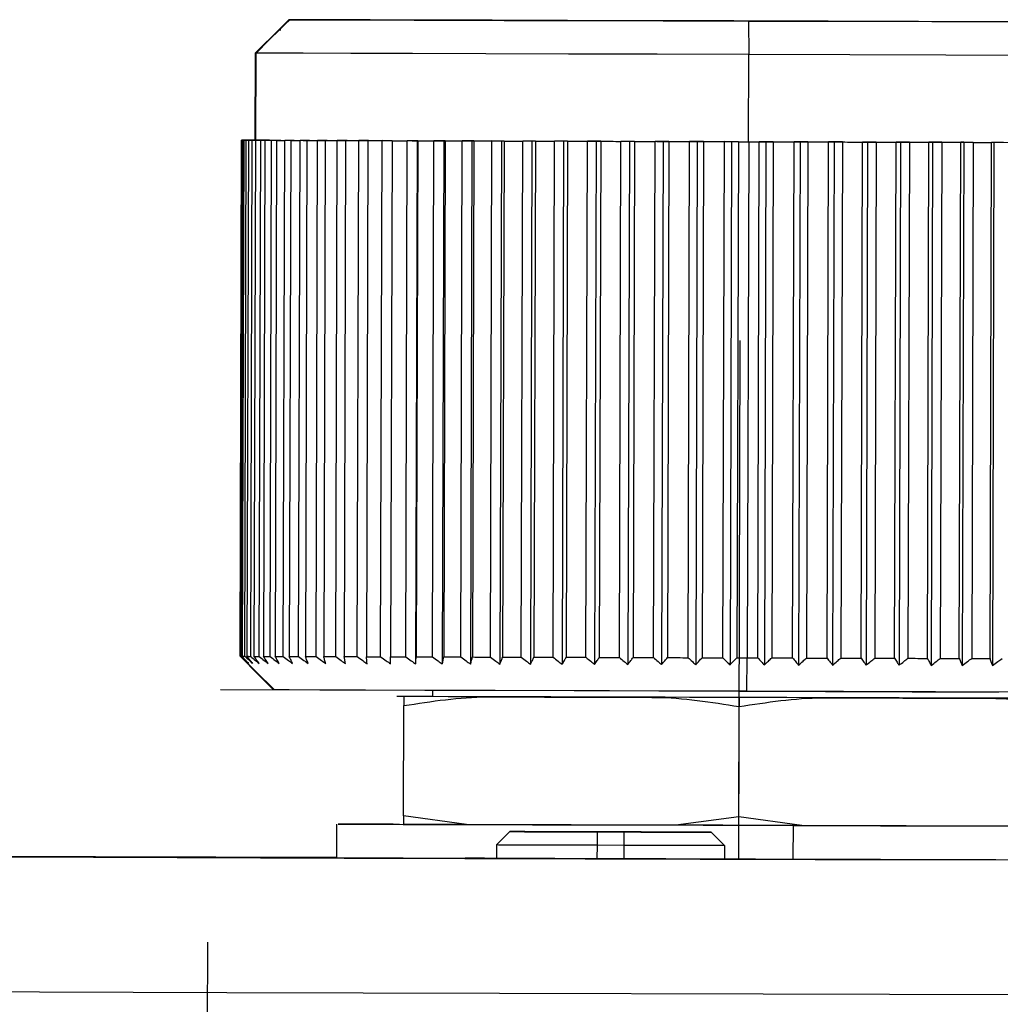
# Model space of a CAD drawing. Header units: millimetres. Extents: x -262 to 35, y 69 to 330.
# Tile 15 of 25: x -172 to -157, y 190 to 204. Entities that reach past the tile are written whole.
import ezdxf

# ---------------------------------------------------------------- set-up
doc = ezdxf.new("R2010")
doc.units = ezdxf.units.MM
doc.header["$PDSIZE"] = -1

msp = doc.modelspace()

# ---------------------------------------------------------------- linework, layer by layer
at = {"color": 7, "linetype": 'Continuous', "lineweight": 25}
for p, q in [((-167.978, 204.375), (-168.112, 204.241)), ((-167.978, 204.375), (-164.24, 204.364)), ((-164.227, 204.364), (-167.965, 204.375)), ((-164.24, 204.364), (-164.227, 204.364)), ((-164.24, 204.364), (-164.24, 204.364)), ((-161.126, 204.355), (-161.119, 203.855)), ((-168.112, 204.241), (-168.48, 203.876)), ((-168.099, 204.225), (-168.116, 204.225)), ((-168.112, 204.229), (-168.112, 204.241)), ((-168.112, 204.241), (-168.112, 204.229)), ((-168.112, 204.225), (-168.099, 204.225)), ((-168.48, 203.876), (-168.484, 202.576)), ((-168.471, 202.576), (-168.467, 203.876)), ((-161.123, 202.555), (-161.119, 203.855)), ((-168.706, 194.877), (-168.684, 202.577)), ((-168.671, 202.577), (-168.693, 194.877)), ((-168.692, 194.877), (-168.67, 202.577)), ((-168.684, 202.577), (-168.573, 202.577)), ((-168.484, 202.576), (-168.684, 202.577)), ((-168.652, 202.577), (-168.674, 194.877)), ((-168.573, 202.577), (-168.672, 202.577)), ((-168.557, 202.577), (-168.671, 202.577)), ((-168.671, 202.577), (-168.471, 202.576)), ((-168.652, 202.577), (-168.557, 202.577)), ((-168.645, 202.577), (-168.528, 202.577)), ((-168.637, 194.877), (-168.615, 202.577)), ((-168.528, 202.577), (-168.619, 202.577)), ((-168.495, 202.576), (-168.615, 202.577)), ((-168.582, 202.577), (-168.604, 194.877)), ((-168.582, 202.577), (-168.495, 202.576)), ((-168.57, 202.577), (-168.484, 202.576)), ((-168.545, 194.876), (-168.523, 202.576)), ((-168.484, 202.576), (-168.53, 202.577)), ((-168.398, 202.576), (-168.523, 202.576)), ((-168.477, 202.576), (-168.499, 194.876)), ((-168.477, 202.576), (-168.398, 202.576)), ((-168.419, 194.876), (-168.396, 202.576)), ((-168.266, 202.576), (-168.396, 202.576)), ((-168.336, 202.576), (-168.358, 194.876)), ((-168.336, 202.576), (-168.266, 202.576)), ((-168.257, 194.876), (-168.235, 202.575)), ((-168.1, 202.575), (-168.235, 202.575)), ((-168.16, 202.575), (-168.182, 194.875)), ((-168.16, 202.575), (-168.1, 202.575)), ((-168.061, 194.875), (-168.039, 202.575)), ((-167.9, 202.574), (-168.039, 202.575)), ((-167.951, 202.575), (-167.973, 194.875)), ((-167.951, 202.575), (-167.9, 202.574)), ((-167.832, 194.874), (-167.81, 202.574)), ((-167.668, 202.574), (-167.81, 202.574)), ((-167.709, 202.574), (-167.731, 194.874)), ((-167.709, 202.574), (-167.668, 202.574)), ((-167.571, 194.873), (-167.549, 202.573)), ((-167.405, 202.573), (-167.549, 202.573)), ((-167.436, 202.573), (-167.458, 194.873)), ((-167.436, 202.573), (-167.405, 202.573)), ((-167.28, 194.873), (-167.257, 202.573)), ((-167.111, 202.572), (-167.257, 202.573)), ((-167.132, 202.572), (-167.154, 194.872)), ((-167.132, 202.572), (-167.111, 202.572)), ((-166.959, 194.872), (-166.936, 202.572)), ((-166.789, 202.571), (-166.936, 202.572)), ((-166.8, 202.571), (-166.822, 194.871)), ((-166.8, 202.571), (-166.789, 202.571)), ((-166.61, 194.871), (-166.588, 202.571)), ((-166.44, 202.57), (-166.588, 202.571)), ((-166.44, 202.57), (-166.462, 194.87)), ((-166.44, 202.57), (-166.44, 202.57)), ((-166.235, 194.87), (-166.213, 202.569)), ((-166.066, 202.569), (-166.213, 202.569)), ((-166.066, 202.569), (-166.088, 194.764)), ((-166.055, 202.569), (-166.078, 194.869)), ((-166.055, 202.569), (-166.066, 202.569)), ((-165.836, 194.868), (-165.814, 202.568)), ((-165.668, 202.568), (-165.814, 202.568)), ((-165.668, 202.568), (-165.69, 194.763)), ((-165.647, 202.568), (-165.669, 194.868)), ((-165.647, 202.568), (-165.668, 202.568)), ((-165.415, 194.867), (-165.393, 202.567)), ((-165.248, 202.567), (-165.393, 202.567)), ((-165.248, 202.567), (-165.271, 194.761)), ((-165.218, 202.567), (-165.248, 202.567)), ((-165.218, 202.567), (-165.24, 194.867)), ((-164.973, 194.866), (-164.951, 202.566)), ((-164.809, 202.565), (-164.951, 202.566)), ((-164.809, 202.565), (-164.831, 194.76)), ((-164.768, 202.565), (-164.809, 202.565)), ((-164.768, 202.565), (-164.791, 194.865)), ((-164.514, 194.864), (-164.491, 202.564)), ((-164.353, 202.564), (-164.491, 202.564)), ((-164.353, 202.564), (-164.375, 194.759)), ((-164.302, 202.564), (-164.353, 202.564)), ((-164.302, 202.564), (-164.324, 194.864)), ((-164.038, 194.863), (-164.016, 202.563)), ((-163.881, 202.563), (-164.016, 202.563)), ((-163.881, 202.563), (-163.903, 194.758)), ((-163.821, 202.562), (-163.881, 202.563)), ((-163.821, 202.562), (-163.843, 194.863)), ((-163.549, 194.862), (-163.527, 202.562)), ((-163.396, 202.561), (-163.527, 202.562)), ((-163.396, 202.561), (-163.419, 194.756)), ((-163.327, 202.561), (-163.396, 202.561)), ((-163.327, 202.561), (-163.349, 194.861)), ((-163.049, 194.86), (-163.027, 202.56)), ((-162.901, 202.56), (-163.027, 202.56)), ((-162.901, 202.56), (-162.924, 194.755)), ((-162.823, 202.56), (-162.901, 202.56)), ((-162.823, 202.56), (-162.845, 194.86)), ((-162.54, 194.859), (-162.518, 202.559)), ((-162.398, 202.558), (-162.518, 202.559)), ((-162.398, 202.558), (-162.421, 194.753)), ((-162.312, 202.558), (-162.398, 202.558)), ((-162.312, 202.558), (-162.334, 194.858)), ((-162.025, 194.857), (-162.003, 202.557)), ((-161.89, 202.557), (-162.003, 202.557)), ((-161.89, 202.557), (-161.912, 194.752)), ((-161.795, 202.557), (-161.89, 202.557)), ((-161.795, 202.557), (-161.817, 194.857)), ((-161.506, 194.856), (-161.484, 202.556)), ((-161.378, 202.555), (-161.484, 202.556)), ((-161.378, 202.555), (-161.4, 194.75)), ((-161.275, 202.555), (-161.378, 202.555)), ((-161.275, 202.555), (-161.297, 194.855)), ((-161.12, 202.555), (-161.142, 194.855)), ((-160.986, 194.854), (-160.964, 202.554)), ((-160.865, 202.554), (-160.964, 202.554)), ((-160.865, 202.554), (-160.887, 194.749)), ((-160.755, 202.554), (-160.865, 202.554)), ((-160.755, 202.554), (-160.778, 194.854)), ((-160.468, 194.853), (-160.445, 202.553)), ((-160.354, 202.552), (-160.445, 202.553)), ((-160.354, 202.552), (-160.377, 194.747)), ((-160.238, 202.552), (-160.354, 202.552)), ((-160.238, 202.552), (-160.26, 194.852)), ((-159.953, 194.851), (-159.931, 202.551)), ((-159.848, 202.551), (-159.931, 202.551)), ((-159.848, 202.551), (-159.87, 194.746)), ((-159.725, 202.551), (-159.848, 202.551)), ((-159.725, 202.551), (-159.748, 194.851)), ((-159.444, 194.85), (-159.422, 202.55)), ((-159.348, 202.55), (-159.422, 202.55)), ((-159.348, 202.55), (-159.371, 194.744)), ((-159.22, 202.549), (-159.348, 202.55)), ((-159.22, 202.549), (-159.242, 194.849)), ((-158.945, 194.848), (-158.923, 202.548)), ((-158.858, 202.548), (-158.923, 202.548)), ((-158.858, 202.548), (-158.88, 194.743)), ((-158.725, 202.548), (-158.858, 202.548)), ((-158.725, 202.548), (-158.747, 194.848)), ((-158.456, 194.847), (-158.434, 202.547)), ((-158.379, 202.547), (-158.434, 202.547)), ((-158.379, 202.547), (-158.401, 194.742)), ((-158.242, 202.546), (-158.379, 202.547)), ((-158.242, 202.546), (-158.264, 194.846)), ((-157.982, 194.846), (-157.96, 202.546)), ((-157.914, 202.546), (-157.96, 202.546)), ((-157.914, 202.546), (-157.936, 194.74)), ((-157.773, 202.545), (-157.914, 202.546)), ((-157.773, 202.545), (-157.796, 194.845)), ((-157.523, 194.844), (-157.501, 202.544)), ((-157.465, 202.544), (-157.501, 202.544)), ((-157.465, 202.544), (-157.488, 194.739)), ((-157.322, 202.544), (-157.465, 202.544)), ((-168.693, 194.877), (-168.692, 194.877)), ((-161.151, 194.355), (-161.142, 194.855)), ((-168.194, 194.375), (-168.207, 194.376)), ((-165.834, 194.368), (-165.834, 194.276)), ((-166.263, 194.276), (-166.367, 194.278)), ((-166.269, 192.498), (-166.264, 194.141)), ((-161.27, 192.484), (-161.265, 194.127)), ((-165.329, 192.367), (-166.269, 192.498)), ((-166.269, 192.498), (-166.269, 192.37)), ((-161.27, 192.484), (-162.21, 192.358)), ((-160.33, 192.353), (-161.27, 192.484)), ((-167.269, 192.373), (-167.27, 191.873)), ((-162.21, 192.358), (-165.329, 192.367)), ((-160.459, 192.353), (-160.461, 191.853)), ((-157.21, 192.344), (-160.33, 192.353)), ((-164.682, 192.262), (-164.883, 192.063)), ((-164.68, 192.262), (-164.682, 192.262)), ((-163.382, 192.258), (-163.383, 192.058)), ((-163.382, 192.258), (-162.982, 192.257)), ((-162.98, 192.258), (-163.38, 192.259)), ((-162.982, 192.257), (-162.983, 192.057)), ((-161.682, 192.253), (-161.68, 192.254)), ((-161.483, 192.053), (-161.682, 192.253)), ((-161.481, 192.053), (-161.68, 192.254)), ((-164.883, 192.063), (-164.883, 191.863)), ((-163.383, 192.058), (-163.384, 191.858)), ((-162.983, 192.057), (-163.383, 192.058)), ((-162.983, 192.057), (-162.984, 191.857)), ((-161.481, 192.053), (-161.483, 192.053)), ((-161.483, 192.053), (-161.483, 191.853)), ((-161.481, 192.053), (-161.482, 191.853)), ((-165.351, 191.864), (-165.349, 191.864)), ((-161.482, 191.856), (-160.461, 191.853)), ((-161.032, 191.852), (-161.018, 191.852)), ((-161.018, 191.852), (-161.019, 191.851))]:
    msp.add_line(p, q, dxfattribs=at)
at = {"color": 7, "linetype": 'Continuous'}
for p, q in [((-161.27, 191.856), (-161.248, 199.591)), ((-161.263, 194.356), (-168.997, 194.378)), ((-161.263, 194.356), (-161.265, 194.355)), ((-161.263, 194.356), (-157.395, 194.344)), ((-161.263, 194.356), (-161.201, 194.355)), ((-161.27, 191.856), (-157.438, 191.845)), ((-169.208, 182.875), (-169.186, 190.611))]:
    msp.add_line(p, q, dxfattribs=at)
at = {"color": 7, "linetype": 'Continuous', "lineweight": 25, "flags": 128}
for points in [[(-168.116, 204.225), (-168.031, 204.309), (-167.965, 204.375)], [(-161.342, 204.356), (-162.608, 204.36), (-163.825, 204.363), (-164.949, 204.367), (-165.942, 204.369), (-166.766, 204.372), (-167.394, 204.373), (-167.803, 204.374), (-167.978, 204.375)], [(-167.965, 204.375), (-167.75, 204.374), (-167.303, 204.373), (-166.639, 204.371), (-165.784, 204.368), (-164.766, 204.365), (-163.623, 204.362), (-162.395, 204.358), (-161.126, 204.355)], [(-161.126, 204.355), (-159.725, 204.351), (-158.39, 204.347), (-157.179, 204.343), (-156.146, 204.341), (-155.335, 204.338), (-154.782, 204.337), (-154.511, 204.336), (-154.533, 204.336), (-154.849, 204.337), (-155.443, 204.339), (-156.291, 204.342), (-157.355, 204.345), (-158.588, 204.348), (-159.937, 204.352), (-161.342, 204.356)], [(-168.467, 203.876), (-168.27, 204.072), (-168.116, 204.225)], [(-161.119, 203.855), (-162.486, 203.859), (-163.809, 203.862), (-165.039, 203.866), (-166.134, 203.869), (-167.053, 203.872), (-167.763, 203.874), (-168.241, 203.876), (-168.467, 203.876)], [(-153.986, 203.835), (-154.014, 203.835), (-154.305, 203.835), (-154.899, 203.837), (-155.77, 203.839), (-156.88, 203.843), (-158.181, 203.846), (-159.614, 203.85), (-161.119, 203.855)], [(-168.645, 202.577), (-168.649, 202.577), (-168.653, 202.577), (-168.656, 202.577), (-168.66, 202.577), (-168.663, 202.577), (-168.666, 202.577), (-168.669, 202.577), (-168.672, 202.577)], [(-168.652, 202.577), (-168.648, 202.577), (-168.644, 202.577), (-168.64, 202.577), (-168.635, 202.577), (-168.63, 202.577), (-168.625, 202.577), (-168.62, 202.577), (-168.615, 202.577)], [(-168.57, 202.577), (-168.577, 202.577), (-168.583, 202.577), (-168.59, 202.577), (-168.596, 202.577), (-168.602, 202.577), (-168.608, 202.577), (-168.613, 202.577), (-168.619, 202.577)], [(-168.582, 202.577), (-168.576, 202.577), (-168.569, 202.577), (-168.562, 202.576), (-168.554, 202.576), (-168.547, 202.576), (-168.539, 202.576), (-168.531, 202.576), (-168.523, 202.576)], [(-168.459, 202.576), (-168.469, 202.576), (-168.478, 202.576), (-168.487, 202.576), (-168.496, 202.576), (-168.505, 202.577), (-168.513, 202.577), (-168.521, 202.577), (-168.53, 202.577)], [(-168.477, 202.576), (-168.467, 202.576), (-168.458, 202.576), (-168.448, 202.576), (-168.438, 202.576), (-168.428, 202.576), (-168.418, 202.576), (-168.407, 202.576), (-168.396, 202.576)], [(-168.471, 202.576), (-168.244, 202.576), (-167.767, 202.574), (-167.056, 202.572), (-166.137, 202.569), (-165.043, 202.566), (-163.813, 202.562), (-162.49, 202.559), (-161.123, 202.555)], [(-168.336, 202.576), (-168.324, 202.576), (-168.312, 202.576), (-168.299, 202.576), (-168.287, 202.576), (-168.274, 202.576), (-168.261, 202.576), (-168.248, 202.576), (-168.235, 202.575)], [(-168.16, 202.575), (-168.146, 202.575), (-168.131, 202.575), (-168.116, 202.575), (-168.101, 202.575), (-168.086, 202.575), (-168.07, 202.575), (-168.055, 202.575), (-168.039, 202.575)], [(-167.951, 202.575), (-167.934, 202.575), (-167.917, 202.575), (-167.899, 202.574), (-167.882, 202.574), (-167.864, 202.574), (-167.846, 202.574), (-167.828, 202.574), (-167.81, 202.574)], [(-167.709, 202.574), (-167.69, 202.574), (-167.67, 202.574), (-167.65, 202.574), (-167.63, 202.574), (-167.61, 202.574), (-167.59, 202.574), (-167.57, 202.573), (-167.549, 202.573)], [(-167.436, 202.573), (-167.414, 202.573), (-167.392, 202.573), (-167.37, 202.573), (-167.348, 202.573), (-167.325, 202.573), (-167.303, 202.573), (-167.28, 202.573), (-167.257, 202.573)], [(-167.132, 202.572), (-167.108, 202.572), (-167.084, 202.572), (-167.06, 202.572), (-167.035, 202.572), (-167.011, 202.572), (-166.986, 202.572), (-166.961, 202.572), (-166.936, 202.572)], [(-166.8, 202.571), (-166.774, 202.571), (-166.748, 202.571), (-166.721, 202.571), (-166.695, 202.571), (-166.668, 202.571), (-166.642, 202.571), (-166.615, 202.571), (-166.588, 202.571)], [(-166.44, 202.57), (-166.412, 202.57), (-166.384, 202.57), (-166.356, 202.57), (-166.328, 202.57), (-166.299, 202.57), (-166.271, 202.57), (-166.242, 202.57), (-166.213, 202.569)], [(-166.055, 202.569), (-166.026, 202.569), (-165.996, 202.569), (-165.966, 202.569), (-165.936, 202.569), (-165.905, 202.569), (-165.875, 202.568), (-165.845, 202.568), (-165.814, 202.568)], [(-165.647, 202.568), (-165.616, 202.568), (-165.584, 202.568), (-165.553, 202.568), (-165.521, 202.567), (-165.489, 202.567), (-165.457, 202.567), (-165.425, 202.567), (-165.393, 202.567)], [(-165.218, 202.567), (-165.185, 202.566), (-165.152, 202.566), (-165.118, 202.566), (-165.085, 202.566), (-165.052, 202.566), (-165.018, 202.566), (-164.985, 202.566), (-164.951, 202.566)], [(-164.768, 202.565), (-164.734, 202.565), (-164.7, 202.565), (-164.665, 202.565), (-164.631, 202.565), (-164.596, 202.565), (-164.561, 202.565), (-164.526, 202.565), (-164.491, 202.564)], [(-164.302, 202.564), (-164.267, 202.564), (-164.231, 202.564), (-164.195, 202.564), (-164.16, 202.563), (-164.124, 202.563), (-164.088, 202.563), (-164.052, 202.563), (-164.016, 202.563)], [(-163.821, 202.562), (-163.784, 202.562), (-163.748, 202.562), (-163.711, 202.562), (-163.674, 202.562), (-163.638, 202.562), (-163.601, 202.562), (-163.564, 202.562), (-163.527, 202.562)], [(-163.327, 202.561), (-163.29, 202.561), (-163.252, 202.561), (-163.215, 202.561), (-163.177, 202.561), (-163.14, 202.561), (-163.102, 202.56), (-163.065, 202.56), (-163.027, 202.56)], [(-162.823, 202.56), (-162.785, 202.559), (-162.747, 202.559), (-162.709, 202.559), (-162.671, 202.559), (-162.633, 202.559), (-162.594, 202.559), (-162.556, 202.559), (-162.518, 202.559)], [(-162.312, 202.558), (-162.273, 202.558), (-162.235, 202.558), (-162.196, 202.558), (-162.157, 202.558), (-162.119, 202.558), (-162.08, 202.557), (-162.042, 202.557), (-162.003, 202.557)], [(-161.795, 202.557), (-161.756, 202.557), (-161.717, 202.556), (-161.678, 202.556), (-161.639, 202.556), (-161.601, 202.556), (-161.562, 202.556), (-161.523, 202.556), (-161.484, 202.556)], [(-161.275, 202.555), (-161.256, 202.555), (-161.236, 202.555), (-161.217, 202.555), (-161.197, 202.555), (-161.178, 202.555), (-161.158, 202.555), (-161.139, 202.555), (-161.12, 202.555)], [(-161.123, 202.555), (-159.618, 202.55), (-158.184, 202.546), (-156.884, 202.543), (-155.774, 202.539), (-154.903, 202.537), (-154.309, 202.535), (-154.018, 202.535), (-153.989, 202.535)], [(-161.12, 202.555), (-161.1, 202.555), (-161.081, 202.555), (-161.061, 202.555), (-161.042, 202.554), (-161.022, 202.554), (-161.003, 202.554), (-160.983, 202.554), (-160.964, 202.554)], [(-160.755, 202.554), (-160.717, 202.554), (-160.678, 202.553), (-160.639, 202.553), (-160.6, 202.553), (-160.561, 202.553), (-160.523, 202.553), (-160.484, 202.553), (-160.445, 202.553)], [(-160.238, 202.552), (-160.199, 202.552), (-160.161, 202.552), (-160.122, 202.552), (-160.084, 202.552), (-160.046, 202.552), (-160.007, 202.551), (-159.969, 202.551), (-159.931, 202.551)], [(-159.725, 202.551), (-159.687, 202.551), (-159.649, 202.55), (-159.611, 202.55), (-159.573, 202.55), (-159.536, 202.55), (-159.498, 202.55), (-159.46, 202.55), (-159.422, 202.55)], [(-159.22, 202.549), (-159.183, 202.549), (-159.146, 202.549), (-159.108, 202.549), (-159.071, 202.549), (-159.034, 202.549), (-158.997, 202.549), (-158.96, 202.548), (-158.923, 202.548)], [(-158.725, 202.548), (-158.688, 202.548), (-158.652, 202.548), (-158.615, 202.548), (-158.579, 202.547), (-158.543, 202.547), (-158.507, 202.547), (-158.47, 202.547), (-158.434, 202.547)], [(-158.242, 202.546), (-158.206, 202.546), (-158.171, 202.546), (-158.135, 202.546), (-158.1, 202.546), (-158.065, 202.546), (-158.03, 202.546), (-157.995, 202.546), (-157.96, 202.546)], [(-157.773, 202.545), (-157.739, 202.545), (-157.705, 202.545), (-157.671, 202.545), (-157.636, 202.545), (-157.602, 202.545), (-157.569, 202.545), (-157.535, 202.544), (-157.501, 202.544)], [(-168.706, 194.877), (-168.426, 194.596), (-168.207, 194.376)], [(-168.194, 194.375), (-168.474, 194.656), (-168.693, 194.877)], [(-168.674, 194.877), (-168.67, 194.877), (-168.666, 194.877), (-168.662, 194.877), (-168.657, 194.877), (-168.652, 194.877), (-168.647, 194.877), (-168.642, 194.877), (-168.637, 194.877)], [(-168.604, 194.877), (-168.598, 194.877), (-168.591, 194.877), (-168.584, 194.877), (-168.576, 194.876), (-168.569, 194.876), (-168.561, 194.876), (-168.553, 194.876), (-168.545, 194.876)], [(-168.499, 194.876), (-168.489, 194.876), (-168.48, 194.876), (-168.47, 194.876), (-168.46, 194.876), (-168.45, 194.876), (-168.44, 194.876), (-168.429, 194.876), (-168.419, 194.876)], [(-168.358, 194.876), (-168.346, 194.876), (-168.334, 194.876), (-168.321, 194.876), (-168.309, 194.876), (-168.296, 194.876), (-168.283, 194.876), (-168.27, 194.876), (-168.257, 194.876)], [(-168.182, 194.875), (-168.168, 194.875), (-168.153, 194.875), (-168.138, 194.875), (-168.123, 194.875), (-168.108, 194.875), (-168.092, 194.875), (-168.077, 194.875), (-168.061, 194.875)], [(-167.973, 194.875), (-167.956, 194.875), (-167.939, 194.875), (-167.922, 194.874), (-167.904, 194.874), (-167.886, 194.874), (-167.868, 194.874), (-167.85, 194.874), (-167.832, 194.874)], [(-167.731, 194.874), (-167.712, 194.874), (-167.692, 194.874), (-167.672, 194.874), (-167.653, 194.874), (-167.633, 194.874), (-167.612, 194.874), (-167.592, 194.874), (-167.571, 194.873)], [(-167.458, 194.873), (-167.436, 194.873), (-167.414, 194.873), (-167.392, 194.873), (-167.37, 194.873), (-167.348, 194.873), (-167.325, 194.873), (-167.302, 194.873), (-167.28, 194.873)], [(-167.154, 194.872), (-167.13, 194.872), (-167.106, 194.872), (-167.082, 194.872), (-167.058, 194.872), (-167.033, 194.872), (-167.008, 194.872), (-166.984, 194.872), (-166.959, 194.872)], [(-166.822, 194.871), (-166.796, 194.871), (-166.77, 194.871), (-166.743, 194.871), (-166.717, 194.871), (-166.69, 194.871), (-166.664, 194.871), (-166.637, 194.871), (-166.61, 194.871)], [(-166.462, 194.87), (-166.434, 194.87), (-166.406, 194.87), (-166.378, 194.87), (-166.35, 194.87), (-166.321, 194.87), (-166.293, 194.87), (-166.264, 194.87), (-166.235, 194.87)], [(-166.078, 194.869), (-166.048, 194.869), (-166.018, 194.869), (-165.988, 194.869), (-165.958, 194.869), (-165.928, 194.869), (-165.897, 194.869), (-165.867, 194.868), (-165.836, 194.868)], [(-165.669, 194.868), (-165.638, 194.868), (-165.606, 194.868), (-165.575, 194.868), (-165.543, 194.867), (-165.511, 194.867), (-165.479, 194.867), (-165.447, 194.867), (-165.415, 194.867)], [(-165.24, 194.867), (-165.207, 194.866), (-165.174, 194.866), (-165.141, 194.866), (-165.107, 194.866), (-165.074, 194.866), (-165.04, 194.866), (-165.007, 194.866), (-164.973, 194.866)], [(-164.791, 194.865), (-164.756, 194.865), (-164.722, 194.865), (-164.687, 194.865), (-164.653, 194.865), (-164.618, 194.865), (-164.583, 194.865), (-164.549, 194.865), (-164.514, 194.864)], [(-164.324, 194.864), (-164.289, 194.864), (-164.253, 194.864), (-164.218, 194.864), (-164.182, 194.864), (-164.146, 194.863), (-164.11, 194.863), (-164.074, 194.863), (-164.038, 194.863)], [(-163.843, 194.863), (-163.807, 194.862), (-163.77, 194.862), (-163.733, 194.862), (-163.697, 194.862), (-163.66, 194.862), (-163.623, 194.862), (-163.586, 194.862), (-163.549, 194.862)], [(-163.349, 194.861), (-163.312, 194.861), (-163.275, 194.861), (-163.237, 194.861), (-163.2, 194.861), (-163.162, 194.861), (-163.124, 194.86), (-163.087, 194.86), (-163.049, 194.86)], [(-162.845, 194.86), (-162.807, 194.86), (-162.769, 194.859), (-162.731, 194.859), (-162.693, 194.859), (-162.655, 194.859), (-162.617, 194.859), (-162.578, 194.859), (-162.54, 194.859)], [(-162.334, 194.858), (-162.295, 194.858), (-162.257, 194.858), (-162.218, 194.858), (-162.18, 194.858), (-162.141, 194.858), (-162.102, 194.857), (-162.064, 194.857), (-162.025, 194.857)], [(-161.817, 194.857), (-161.778, 194.857), (-161.739, 194.856), (-161.7, 194.856), (-161.662, 194.856), (-161.623, 194.856), (-161.584, 194.856), (-161.545, 194.856), (-161.506, 194.856)], [(-161.297, 194.855), (-161.278, 194.855), (-161.258, 194.855), (-161.239, 194.855), (-161.22, 194.855), (-161.2, 194.855), (-161.181, 194.855), (-161.161, 194.855), (-161.142, 194.855)], [(-161.142, 194.855), (-161.122, 194.855), (-161.103, 194.855), (-161.083, 194.855), (-161.064, 194.855), (-161.045, 194.854), (-161.025, 194.854), (-161.006, 194.854), (-160.986, 194.854)], [(-160.778, 194.854), (-160.739, 194.854), (-160.7, 194.853), (-160.661, 194.853), (-160.622, 194.853), (-160.584, 194.853), (-160.545, 194.853), (-160.506, 194.853), (-160.468, 194.853)], [(-160.26, 194.852), (-160.222, 194.852), (-160.183, 194.852), (-160.145, 194.852), (-160.106, 194.852), (-160.068, 194.852), (-160.029, 194.852), (-159.991, 194.851), (-159.953, 194.851)], [(-159.748, 194.851), (-159.71, 194.851), (-159.672, 194.851), (-159.634, 194.85), (-159.596, 194.85), (-159.558, 194.85), (-159.52, 194.85), (-159.482, 194.85), (-159.444, 194.85)], [(-159.242, 194.849), (-159.205, 194.849), (-159.168, 194.849), (-159.13, 194.849), (-159.093, 194.849), (-159.056, 194.849), (-159.019, 194.849), (-158.982, 194.849), (-158.945, 194.848)], [(-158.747, 194.848), (-158.711, 194.848), (-158.674, 194.848), (-158.638, 194.848), (-158.601, 194.847), (-158.565, 194.847), (-158.529, 194.847), (-158.493, 194.847), (-158.456, 194.847)], [(-158.264, 194.846), (-158.228, 194.846), (-158.193, 194.846), (-158.158, 194.846), (-158.122, 194.846), (-158.087, 194.846), (-158.052, 194.846), (-158.017, 194.846), (-157.982, 194.846)], [(-157.796, 194.845), (-157.761, 194.845), (-157.727, 194.845), (-157.693, 194.845), (-157.659, 194.845), (-157.625, 194.845), (-157.591, 194.845), (-157.557, 194.844), (-157.523, 194.844)], [(-161.151, 194.355), (-162.46, 194.359), (-163.726, 194.362), (-164.904, 194.366), (-165.952, 194.369), (-166.833, 194.371), (-167.515, 194.373), (-167.974, 194.375), (-168.194, 194.375)], [(-154.313, 194.336), (-154.34, 194.336), (-154.619, 194.336), (-155.189, 194.338), (-156.024, 194.34), (-157.088, 194.343), (-158.334, 194.347), (-159.709, 194.351), (-161.151, 194.355)], [(-164.074, 194.271), (-164.517, 194.272), (-164.923, 194.273), (-165.286, 194.275), (-165.601, 194.275), (-165.866, 194.276), (-166.078, 194.277), (-166.232, 194.277), (-166.329, 194.278)], [(-165.834, 194.276), (-165.866, 194.277), (-166.077, 194.277), (-166.232, 194.278), (-166.329, 194.278)], [(-161.261, 194.263), (-161.633, 194.264), (-162.003, 194.265), (-162.369, 194.266), (-162.729, 194.267), (-163.082, 194.268), (-163.424, 194.269), (-163.756, 194.27), (-164.074, 194.271)], [(-158.569, 194.255), (-158.876, 194.256), (-159.195, 194.257), (-159.524, 194.258), (-159.861, 194.259), (-160.205, 194.26), (-160.554, 194.261), (-160.907, 194.262), (-161.261, 194.263)], [(-156.186, 194.249), (-156.279, 194.249), (-156.436, 194.249), (-156.656, 194.25), (-156.936, 194.251), (-157.272, 194.251), (-157.659, 194.253), (-158.093, 194.254), (-158.569, 194.255)], [(-166.328, 192.37), (-166.421, 192.371), (-166.976, 192.372), (-167.245, 192.373), (-167.214, 192.373), (-166.885, 192.372), (-166.274, 192.37), (-165.412, 192.367), (-164.343, 192.364), (-163.119, 192.361), (-161.802, 192.357), (-160.459, 192.353)], [(-165.329, 192.367), (-165.478, 192.367), (-165.618, 192.368), (-165.749, 192.368), (-165.872, 192.369), (-165.985, 192.369), (-166.089, 192.369), (-166.184, 192.37), (-166.269, 192.37)], [(-160.33, 192.353), (-160.563, 192.353), (-160.798, 192.354), (-161.034, 192.355), (-161.27, 192.355), (-161.506, 192.356), (-161.742, 192.357), (-161.977, 192.357), (-162.21, 192.358)], [(-160.459, 192.353), (-159.157, 192.349), (-157.96, 192.346), (-156.929, 192.343), (-156.116, 192.341), (-155.561, 192.339), (-155.292, 192.338), (-155.323, 192.338), (-155.653, 192.339), (-156.256, 192.341)], [(-164.682, 192.262), (-164.657, 192.262), (-164.583, 192.262), (-164.463, 192.261), (-164.301, 192.261), (-164.105, 192.26), (-163.88, 192.26), (-163.636, 192.259), (-163.382, 192.258)], [(-163.38, 192.259), (-163.634, 192.259), (-163.878, 192.26), (-164.102, 192.261), (-164.299, 192.261), (-164.461, 192.262), (-164.581, 192.262), (-164.655, 192.262), (-164.68, 192.262)], [(-162.982, 192.257), (-162.729, 192.256), (-162.485, 192.256), (-162.26, 192.255), (-162.063, 192.254), (-161.901, 192.254), (-161.781, 192.254), (-161.707, 192.253), (-161.682, 192.253)], [(-161.68, 192.254), (-161.705, 192.254), (-161.779, 192.254), (-161.899, 192.254), (-162.061, 192.255), (-162.258, 192.255), (-162.483, 192.256), (-162.726, 192.257), (-162.98, 192.258)], [(-163.383, 192.058), (-163.676, 192.059), (-163.957, 192.06), (-164.216, 192.061), (-164.443, 192.061), (-164.63, 192.062), (-164.769, 192.062), (-164.854, 192.062), (-164.883, 192.063)], [(-161.483, 192.053), (-161.511, 192.053), (-161.597, 192.053), (-161.736, 192.053), (-161.922, 192.054), (-162.15, 192.055), (-162.409, 192.055), (-162.69, 192.056), (-162.983, 192.057)], [(-174.747, 191.89), (-170.889, 191.879), (-167.154, 191.868), (-163.562, 191.858), (-160.131, 191.848), (-156.879, 191.839), (-153.822, 191.83), (-150.975, 191.822), (-148.354, 191.815)], [(-167.27, 191.875), (-170.86, 191.885), (-173.481, 191.893)], [(-167.27, 191.873), (-167.215, 191.873), (-166.886, 191.872), (-166.275, 191.87), (-165.414, 191.867), (-164.86, 191.866)], [(-164.21, 191.861), (-164.717, 191.862), (-165.186, 191.863), (-165.351, 191.864)], [(-165.349, 191.864), (-165.307, 191.864), (-165.184, 191.864), (-164.984, 191.863), (-164.883, 191.863)], [(-161.019, 191.851), (-161.184, 191.852), (-161.654, 191.853), (-162.357, 191.855), (-163.186, 191.858), (-164.014, 191.86), (-164.21, 191.861)], [(-161.482, 191.853), (-161.382, 191.853), (-161.182, 191.852), (-161.059, 191.852), (-161.018, 191.852)], [(-160.461, 191.853), (-159.158, 191.849), (-157.961, 191.846), (-156.931, 191.843), (-156.117, 191.841), (-155.562, 191.839), (-155.294, 191.838), (-155.27, 191.838)], [(-173.097, 189.876), (-168.905, 189.864), (-164.835, 189.852), (-160.906, 189.841), (-157.137, 189.83), (-153.546, 189.82), (-150.148, 189.81), (-146.961, 189.801), (-143.998, 189.793), (-141.274, 189.785), (-138.802, 189.779), (-136.592, 189.772), (-134.656, 189.767), (-133.001, 189.763), (-131.637, 189.759), (-130.569, 189.756), (-129.802, 189.754), (-129.34, 189.753), (-129.185, 189.753), (-129.185, 189.753)]]:
    msp.add_lwpolyline(points, dxfattribs=at)
at = {"color": 7, "linetype": 'Continuous', "lineweight": 25}
for points, knots in [([(-168.692, 194.877), (-168.671, 194.857), (-168.634, 194.822), (-168.596, 194.787), (-168.579, 194.771)], [0, 0, 0, 0, 0.56, 1, 1, 1, 1]), ([(-168.579, 194.771), (-168.597, 194.791), (-168.629, 194.826), (-168.66, 194.861), (-168.674, 194.877)], [0, 0, 0, 0, 0.56, 1, 1, 1, 1]), ([(-168.637, 194.877), (-168.615, 194.857), (-168.575, 194.822), (-168.535, 194.787), (-168.518, 194.771)], [0, 0, 0, 0, 0.56, 1, 1, 1, 1]), ([(-168.518, 194.771), (-168.534, 194.791), (-168.563, 194.826), (-168.592, 194.861), (-168.604, 194.877)], [0, 0, 0, 0, 0.56, 1, 1, 1, 1]), ([(-168.545, 194.876), (-168.522, 194.857), (-168.481, 194.821), (-168.439, 194.786), (-168.421, 194.771)], [0, 0, 0, 0, 0.56, 1, 1, 1, 1]), ([(-168.421, 194.771), (-168.435, 194.79), (-168.461, 194.825), (-168.487, 194.861), (-168.499, 194.876)], [0, 0, 0, 0, 0.56, 1, 1, 1, 1]), ([(-168.419, 194.876), (-168.394, 194.856), (-168.351, 194.821), (-168.308, 194.786), (-168.289, 194.77)], [0, 0, 0, 0, 0.56, 1, 1, 1, 1]), ([(-168.289, 194.77), (-168.301, 194.79), (-168.325, 194.825), (-168.348, 194.86), (-168.358, 194.876)], [0, 0, 0, 0, 0.56, 1, 1, 1, 1]), ([(-168.257, 194.876), (-168.232, 194.856), (-168.187, 194.82), (-168.142, 194.785), (-168.122, 194.77)], [0, 0, 0, 0, 0.56, 1, 1, 1, 1]), ([(-168.122, 194.77), (-168.134, 194.79), (-168.154, 194.825), (-168.173, 194.86), (-168.182, 194.875)], [0, 0, 0, 0, 0.56, 1, 1, 1, 1]), ([(-168.061, 194.875), (-168.035, 194.855), (-167.989, 194.82), (-167.943, 194.785), (-167.923, 194.769)], [0, 0, 0, 0, 0.56, 1, 1, 1, 1]), ([(-167.923, 194.769), (-167.932, 194.789), (-167.949, 194.824), (-167.966, 194.859), (-167.973, 194.875)], [0, 0, 0, 0, 0.56, 1, 1, 1, 1]), ([(-167.832, 194.874), (-167.806, 194.854), (-167.759, 194.819), (-167.711, 194.784), (-167.691, 194.769)], [0, 0, 0, 0, 0.56, 1, 1, 1, 1]), ([(-167.691, 194.769), (-167.698, 194.788), (-167.712, 194.823), (-167.725, 194.858), (-167.731, 194.874)], [0, 0, 0, 0, 0.56, 1, 1, 1, 1]), ([(-167.571, 194.873), (-167.544, 194.854), (-167.496, 194.818), (-167.448, 194.783), (-167.427, 194.768)], [0, 0, 0, 0, 0.56, 1, 1, 1, 1]), ([(-167.427, 194.768), (-167.433, 194.787), (-167.443, 194.822), (-167.453, 194.858), (-167.458, 194.873)], [0, 0, 0, 0, 0.56, 1, 1, 1, 1]), ([(-167.28, 194.873), (-167.252, 194.853), (-167.204, 194.817), (-167.155, 194.782), (-167.134, 194.767)], [0, 0, 0, 0, 0.56, 1, 1, 1, 1]), ([(-167.134, 194.767), (-167.137, 194.787), (-167.144, 194.822), (-167.151, 194.857), (-167.154, 194.872)], [0, 0, 0, 0, 0.56, 1, 1, 1, 1]), ([(-166.959, 194.872), (-166.931, 194.852), (-166.882, 194.817), (-166.833, 194.781), (-166.812, 194.766)], [0, 0, 0, 0, 0.56, 1, 1, 1, 1]), ([(-166.812, 194.766), (-166.813, 194.786), (-166.817, 194.821), (-166.82, 194.856), (-166.822, 194.871)], [0, 0, 0, 0, 0.56, 1, 1, 1, 1]), ([(-166.61, 194.871), (-166.582, 194.851), (-166.533, 194.815), (-166.484, 194.78), (-166.462, 194.765)], [0, 0, 0, 0, 0.56, 1, 1, 1, 1]), ([(-166.462, 194.765), (-166.462, 194.785), (-166.462, 194.819), (-166.462, 194.855), (-166.462, 194.87)], [0, 0, 0, 0, 0.56, 1, 1, 1, 1]), ([(-166.235, 194.87), (-166.208, 194.85), (-166.159, 194.814), (-166.11, 194.779), (-166.088, 194.764)], [0, 0, 0, 0, 0.56, 1, 1, 1, 1]), ([(-166.088, 194.764), (-166.086, 194.783), (-166.083, 194.818), (-166.079, 194.854), (-166.078, 194.869)], [0, 0, 0, 0, 0.56, 1, 1, 1, 1]), ([(-165.836, 194.868), (-165.809, 194.849), (-165.76, 194.813), (-165.711, 194.778), (-165.69, 194.763)], [0, 0, 0, 0, 0.56, 1, 1, 1, 1]), ([(-165.69, 194.763), (-165.686, 194.782), (-165.679, 194.817), (-165.672, 194.852), (-165.669, 194.868)], [0, 0, 0, 0, 0.56, 1, 1, 1, 1]), ([(-165.415, 194.867), (-165.388, 194.847), (-165.34, 194.812), (-165.292, 194.777), (-165.271, 194.761)], [0, 0, 0, 0, 0.56, 1, 1, 1, 1]), ([(-165.271, 194.761), (-165.265, 194.781), (-165.254, 194.816), (-165.244, 194.851), (-165.24, 194.867)], [0, 0, 0, 0, 0.56, 1, 1, 1, 1]), ([(-164.973, 194.866), (-164.947, 194.846), (-164.9, 194.811), (-164.852, 194.776), (-164.831, 194.76)], [0, 0, 0, 0, 0.56, 1, 1, 1, 1]), ([(-164.831, 194.76), (-164.824, 194.78), (-164.81, 194.815), (-164.797, 194.85), (-164.791, 194.865)], [0, 0, 0, 0, 0.56, 1, 1, 1, 1]), ([(-164.514, 194.864), (-164.488, 194.845), (-164.442, 194.809), (-164.395, 194.774), (-164.375, 194.759)], [0, 0, 0, 0, 0.56, 1, 1, 1, 1]), ([(-164.375, 194.759), (-164.366, 194.778), (-164.349, 194.813), (-164.332, 194.848), (-164.324, 194.864)], [0, 0, 0, 0, 0.56, 1, 1, 1, 1]), ([(-164.038, 194.863), (-164.013, 194.843), (-163.968, 194.808), (-163.923, 194.773), (-163.903, 194.758)], [0, 0, 0, 0, 0.56, 1, 1, 1, 1]), ([(-163.903, 194.758), (-163.892, 194.777), (-163.872, 194.812), (-163.852, 194.847), (-163.843, 194.863)], [0, 0, 0, 0, 0.56, 1, 1, 1, 1]), ([(-163.549, 194.862), (-163.525, 194.842), (-163.481, 194.807), (-163.438, 194.772), (-163.419, 194.756)], [0, 0, 0, 0, 0.56, 1, 1, 1, 1]), ([(-163.419, 194.756), (-163.406, 194.776), (-163.383, 194.811), (-163.36, 194.846), (-163.349, 194.861)], [0, 0, 0, 0, 0.56, 1, 1, 1, 1]), ([(-163.049, 194.86), (-163.026, 194.84), (-162.984, 194.805), (-162.942, 194.77), (-162.924, 194.755)], [0, 0, 0, 0, 0.56, 1, 1, 1, 1]), ([(-162.924, 194.755), (-162.909, 194.774), (-162.883, 194.809), (-162.857, 194.844), (-162.845, 194.86)], [0, 0, 0, 0, 0.56, 1, 1, 1, 1]), ([(-162.54, 194.859), (-162.518, 194.839), (-162.478, 194.804), (-162.438, 194.769), (-162.421, 194.753)], [0, 0, 0, 0, 0.56, 1, 1, 1, 1]), ([(-162.421, 194.753), (-162.404, 194.773), (-162.375, 194.808), (-162.347, 194.843), (-162.334, 194.858)], [0, 0, 0, 0, 0.56, 1, 1, 1, 1]), ([(-162.025, 194.857), (-162.004, 194.838), (-161.966, 194.802), (-161.929, 194.767), (-161.912, 194.752)], [0, 0, 0, 0, 0.56, 1, 1, 1, 1]), ([(-161.912, 194.752), (-161.894, 194.771), (-161.862, 194.806), (-161.831, 194.841), (-161.817, 194.857)], [0, 0, 0, 0, 0.56, 1, 1, 1, 1]), ([(-161.506, 194.856), (-161.486, 194.836), (-161.451, 194.801), (-161.416, 194.766), (-161.4, 194.75)], [0, 0, 0, 0, 0.56, 1, 1, 1, 1]), ([(-161.4, 194.75), (-161.381, 194.77), (-161.347, 194.805), (-161.312, 194.84), (-161.297, 194.855)], [0, 0, 0, 0, 0.56, 1, 1, 1, 1]), ([(-160.986, 194.854), (-160.968, 194.835), (-160.935, 194.799), (-160.902, 194.764), (-160.887, 194.749)], [0, 0, 0, 0, 0.56, 1, 1, 1, 1]), ([(-160.887, 194.749), (-160.867, 194.768), (-160.83, 194.803), (-160.794, 194.838), (-160.778, 194.854)], [0, 0, 0, 0, 0.56, 1, 1, 1, 1]), ([(-160.468, 194.853), (-160.451, 194.833), (-160.42, 194.798), (-160.39, 194.763), (-160.377, 194.747)], [0, 0, 0, 0, 0.56, 1, 1, 1, 1]), ([(-160.377, 194.747), (-160.355, 194.767), (-160.316, 194.802), (-160.277, 194.837), (-160.26, 194.852)], [0, 0, 0, 0, 0.56, 1, 1, 1, 1]), ([(-159.953, 194.851), (-159.937, 194.832), (-159.91, 194.796), (-159.882, 194.761), (-159.87, 194.746)], [0, 0, 0, 0, 0.56, 1, 1, 1, 1]), ([(-159.87, 194.746), (-159.847, 194.765), (-159.806, 194.8), (-159.766, 194.835), (-159.748, 194.851)], [0, 0, 0, 0, 0.56, 1, 1, 1, 1]), ([(-159.444, 194.85), (-159.431, 194.83), (-159.406, 194.795), (-159.381, 194.76), (-159.371, 194.744)], [0, 0, 0, 0, 0.56, 1, 1, 1, 1]), ([(-159.371, 194.744), (-159.347, 194.764), (-159.304, 194.799), (-159.261, 194.834), (-159.242, 194.849)], [0, 0, 0, 0, 0.56, 1, 1, 1, 1]), ([(-158.945, 194.848), (-158.933, 194.829), (-158.911, 194.793), (-158.89, 194.758), (-158.88, 194.743)], [0, 0, 0, 0, 0.56, 1, 1, 1, 1]), ([(-158.88, 194.743), (-158.855, 194.763), (-158.811, 194.797), (-158.767, 194.832), (-158.747, 194.848)], [0, 0, 0, 0, 0.56, 1, 1, 1, 1]), ([(-158.456, 194.847), (-158.446, 194.827), (-158.428, 194.792), (-158.409, 194.757), (-158.401, 194.742)], [0, 0, 0, 0, 0.56, 1, 1, 1, 1]), ([(-158.401, 194.742), (-158.376, 194.761), (-158.33, 194.796), (-158.284, 194.831), (-158.264, 194.846)], [0, 0, 0, 0, 0.56, 1, 1, 1, 1]), ([(-157.982, 194.846), (-157.973, 194.826), (-157.958, 194.791), (-157.943, 194.756), (-157.936, 194.74)], [0, 0, 0, 0, 0.56, 1, 1, 1, 1]), ([(-157.936, 194.74), (-157.91, 194.76), (-157.863, 194.795), (-157.816, 194.83), (-157.796, 194.845)], [0, 0, 0, 0, 0.56, 1, 1, 1, 1]), ([(-157.523, 194.844), (-157.517, 194.825), (-157.505, 194.789), (-157.493, 194.754), (-157.488, 194.739)], [0, 0, 0, 0, 0.56, 1, 1, 1, 1]), ([(-157.488, 194.739), (-157.461, 194.759), (-157.413, 194.793), (-157.365, 194.828), (-157.344, 194.844)], [0, 0, 0, 0, 0.56, 1, 1, 1, 1]), ([(-166.263, 194.276), (-166.263, 194.276), (-166.263, 194.276), (-166.263, 194.276), (-166.263, 194.276), (-166.264, 194.274), (-166.264, 194.207), (-166.264, 194.141)], [0, 0, 0, 0, 0.194889, 0.316547, 0.359143, 0.364075, 1, 1, 1, 1]), ([(-166.264, 194.141), (-165.85, 194.206), (-165.433, 194.271), (-165.007, 194.272), (-164.975, 194.272), (-164.866, 194.272), (-164.458, 194.271), (-163.766, 194.269), (-163.075, 194.267), (-162.66, 194.266), (-162.549, 194.265), (-162.099, 194.262), (-161.681, 194.194), (-161.265, 194.127)], [0, 0, 0, 0, 0.249296, 0.251387, 0.255284, 0.268493, 0.316575, 0.499399, 0.68285, 0.730774, 0.747553, 0.749496, 1, 1, 1, 1]), ([(-161.265, 194.254), (-161.265, 194.258), (-161.265, 194.269), (-161.265, 194.182), (-161.265, 194.127)], [0, 0, 0, 0, 0.358634, 1, 1, 1, 1]), ([(-161.265, 194.127), (-160.851, 194.191), (-160.434, 194.257), (-160.007, 194.258), (-159.975, 194.258), (-159.866, 194.258), (-159.458, 194.257), (-158.766, 194.255), (-158.074, 194.253), (-157.66, 194.251), (-157.548, 194.251), (-157.099, 194.248), (-156.68, 194.18), (-156.264, 194.112)], [0, 0, 0, 0, 0.2492963, 0.2513873, 0.2552837, 0.2684927, 0.3165752, 0.4993986, 0.6828503, 0.730774, 0.7475534, 0.7494964, 1, 1, 1, 1]), ([(-164.198, 191.861), (-164.247, 191.861), (-164.533, 191.861), (-164.933, 191.863), (-165.229, 191.864), (-165.322, 191.864), (-165.343, 191.864), (-165.349, 191.864), (-165.349, 191.864), (-165.349, 191.864)], [0, 0, 0, 0, 0.068844, 0.401069, 0.733287, 0.876359, 0.947944, 0.983739, 1, 1, 1, 1])]:
    msp.add_open_spline(points, degree=3, knots=knots, dxfattribs=at)
at = {"color": 7, "linetype": 'Continuous'}
for p in [(-161.263, 194.356), (-161.263, 194.356), (-161.27, 191.856)]:
    msp.add_point(p, dxfattribs=at)

doc.saveas('drawing.dxf')
